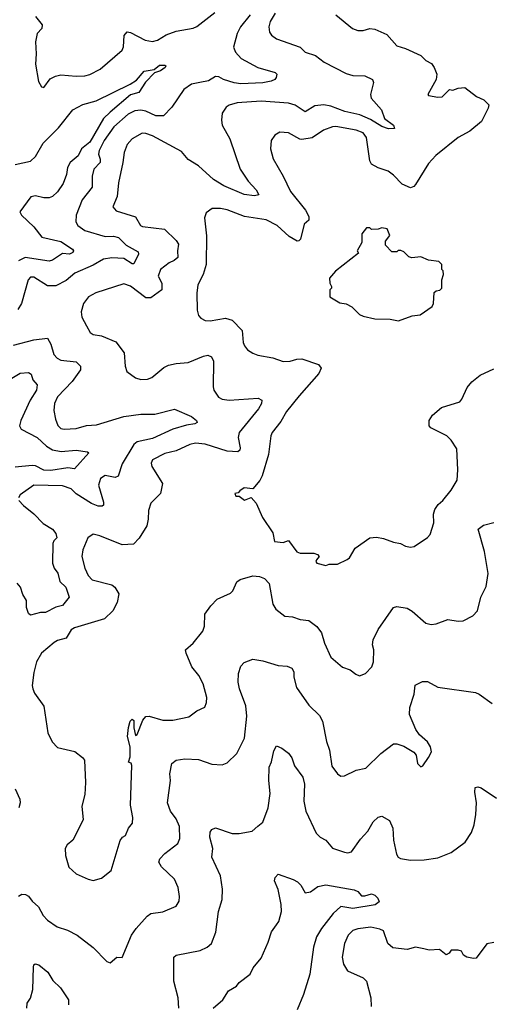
# Model space of a CAD drawing. Extents: x 1493970 to 1595317, y 729910 to 844791.
# Tile 17 of 256: x 1521692 to 1524465, y 767888 to 773686. Entities that reach past the tile are written whole.
import ezdxf

# ---------------------------------------------------------------- set-up
doc = ezdxf.new("R2010")
doc.units = 0

msp = doc.modelspace()

# ---------------------------------------------------------------- linework, layer by layer
at = {"layer": '0CON10XD'}
for points in [[(1523049.6, 773715), (1522993.9, 773645), (1522973.3, 773605), (1522952.7, 773525), (1522964.4, 773495), (1522997.6, 773457.6), (1523094.5, 773404.5), (1523196.7, 773375), (1523207.5, 773365), (1523203.8, 773345), (1523196.2, 773335), (1523173.8, 773325), (1523125.6, 773314.4), (1522995, 773307.8), (1522955, 773313.8), (1522893.4, 773333.5), (1522865, 773349.1), (1522845, 773351.1), (1522805, 773326.2), (1522753, 773317), (1522705, 773306.5), (1522658.6, 773275), (1522588.5, 773171.5), (1522539.7, 773120.3), (1522495, 773120.8), (1522435, 773147.7), (1522405, 773153), (1522371, 773149), (1522330.6, 773129.4), (1522247.4, 773055), (1522189.4, 772975), (1522159.7, 772915), (1522155.9, 772895), (1522167.2, 772865), (1522166.5, 772845), (1522128.2, 772805), (1522118.2, 772765), (1522119.3, 772700.8), (1522061.2, 772625), (1522025.5, 772535), (1522022.9, 772495), (1522035.6, 772475), (1522075.3, 772445.3), (1522195, 772410), (1522245, 772411.1), (1522274.3, 772404.3), (1522319, 772359), (1522389.2, 772319.2), (1522391.5, 772305), (1522365, 772248), (1522355, 772247.5), (1522305, 772280.8), (1522235, 772283.2), (1522185, 772275.8), (1522125, 772240), (1522017, 772193), (1521965, 772150.4), (1521905, 772119.7), (1521855, 772119.1), (1521775, 772170), (1521755, 772169.2), (1521741.4, 772155), (1521702.5, 772015), (1521680.5, 771979.5)], [(1523197.5, 773725), (1523168.5, 773675), (1523160.5, 773645), (1523163.6, 773613.6), (1523176, 773595), (1523205, 773572.9), (1523343.8, 773525), (1523375, 773495.6), (1523435, 773474.5), (1523486, 773436), (1523615, 773370), (1523655, 773358.5), (1523725.6, 773355.6), (1523771.2, 773335), (1523775.9, 773315.9), (1523758.9, 773245), (1523762.2, 773225), (1523824.2, 773155), (1523841.4, 773105), (1523893.8, 773065), (1523900, 773045), (1523865, 773044.2), (1523825, 773058.1), (1523759, 773099), (1523696.1, 773126.1), (1523608.6, 773145), (1523525, 773177.4), (1523484.2, 773185.8), (1523430.4, 773179.6), (1523375, 773143.3), (1523315, 773182.9), (1523275, 773194.6), (1523115, 773207.3), (1522973.3, 773196.7), (1522926.9, 773183.1), (1522909.2, 773170.8), (1522884.4, 773135), (1522880.5, 773095), (1522884.6, 773065), (1522930.5, 772985), (1522990.5, 772805), (1523039.2, 772735), (1523085.5, 772685), (1523101.2, 772655), (1523075, 772649.6), (1523015, 772656.7), (1522895, 772708.3), (1522834.4, 772744.4), (1522745, 772825.4), (1522685, 772862.1), (1522645, 772910.5), (1522475, 773002.5), (1522435, 773016.5), (1522412.8, 773017.2), (1522355.8, 772985), (1522325, 772950.8), (1522307.5, 772905), (1522300.4, 772845), (1522273.9, 772726.1), (1522266.4, 772645), (1522240, 772585), (1522260.9, 772560.9), (1522374.7, 772524.7), (1522404.4, 772475), (1522415, 772468.5), (1522545, 772452.7), (1522615, 772385.6), (1522626.9, 772365), (1522621.3, 772325), (1522624.4, 772285), (1522602.4, 772267.6), (1522572, 772255), (1522521.4, 772215), (1522507.3, 772175), (1522529.2, 772135), (1522530, 772095), (1522465, 772048.2), (1522435, 772049.2), (1522345, 772116.2), (1522305, 772130.5), (1522141.7, 772078.3), (1522097.5, 772055), (1522068.6, 772015), (1522054, 771965), (1522059.2, 771935), (1522085, 771883.8), (1522107.5, 771845), (1522125, 771831.4), (1522175, 771824.4), (1522258.7, 771788.7), (1522306.9, 771725), (1522313.1, 771645), (1522324.2, 771615), (1522375, 771577.1), (1522405, 771567.5), (1522445, 771570), (1522470.3, 771579.7), (1522541.7, 771638.3), (1522568, 771652), (1522615, 771662.5), (1522685, 771666.5), (1522775, 771705.4), (1522800.9, 771710.9), (1522821.7, 771701.7), (1522834.4, 771675), (1522832.9, 771525), (1522835.8, 771505), (1522862.6, 771462.6), (1522885, 771450.6), (1522925.4, 771445.4), (1523097.5, 771457.5), (1523118, 771445), (1523117.1, 771425), (1523098.9, 771395), (1522984.7, 771255.3), (1522979.2, 771225), (1522990.9, 771165), (1522988.3, 771151.7), (1522978.2, 771141.8), (1522915, 771145.4), (1522785, 771186.8), (1522728.5, 771191.5), (1522694.7, 771185.3), (1522615, 771146.9), (1522548, 771132), (1522475.5, 771094.5), (1522466.9, 771075), (1522470.6, 771055), (1522532.9, 770955), (1522522.5, 770895), (1522465, 770838.8), (1522450.8, 770795), (1522449.4, 770745), (1522440.6, 770705), (1522396.9, 770633.1), (1522362.6, 770597.4), (1522295, 770592.9), (1522165, 770646.7), (1522125, 770656), (1522094.5, 770635.5), (1522065, 770563.8), (1522057.9, 770525), (1522076.5, 770456.5), (1522095, 770413.8), (1522118.3, 770388.3), (1522235, 770358), (1522253.3, 770345), (1522275.8, 770305.8), (1522265.5, 770255), (1522240, 770205), (1522191.9, 770158.1), (1522015, 770104.5), (1521996.3, 770093.7), (1521966.9, 770043.1), (1521915, 770030.4), (1521895, 770019.4), (1521821.4, 769955), (1521790.8, 769905), (1521775, 769842.5), (1521765.7, 769765), (1521769.2, 769745), (1521780.3, 769720.3), (1521835, 769643.3), (1521857.3, 769487.3), (1521883, 769433), (1521915, 769400), (1522017, 769377), (1522061.7, 769341.7), (1522073.3, 769325), (1522080, 769195), (1522076.1, 769123.9), (1522058.8, 769055), (1522066.2, 768975), (1522006.2, 768855), (1521972.4, 768827.6), (1521960.8, 768805), (1521962, 768765), (1521981.2, 768695), (1522025, 768656.2), (1522095, 768623.8), (1522125, 768616.7), (1522175, 768630), (1522231.2, 768675), (1522285, 768852.5), (1522297, 768873), (1522315, 768882.5), (1522333.3, 768925), (1522356, 768955), (1522358.8, 768988.8), (1522345, 769060)], [(1521784.4, 773705), (1521825.5, 773655), (1521821.9, 773635), (1521794.2, 773605), (1521784.4, 773555), (1521790, 773485), (1521786, 773425), (1521803.2, 773323.2), (1521820.7, 773290.7), (1521835, 773287.5), (1521871.7, 773338.3), (1521903.3, 773353.3), (1521935, 773361.2), (1522025, 773353.1), (1522075, 773355.6), (1522106.2, 773363.8), (1522165.4, 773394.6), (1522295, 773506.2), (1522303.4, 773526.6), (1522307.6, 773592.4), (1522325, 773614.3), (1522345, 773610.6), (1522431.2, 773565), (1522475, 773558.5), (1522503.8, 773565), (1522555, 773597.5), (1522615, 773618.5), (1522715, 773636.9), (1522735, 773645.7), (1522841.7, 773728.3)], [(1523555, 773715.8), (1523653.3, 773635), (1523685, 773622), (1523715, 773622), (1523755.9, 773634.1), (1523785, 773631.2), (1523855, 773598.8), (1523915, 773532.9), (1523965, 773517.5), (1524055.5, 773475.5), (1524085, 773446.2), (1524118.3, 773428.3), (1524134.5, 773404.5), (1524149.2, 773365), (1524145.8, 773334.2), (1524097.5, 773245), (1524100.7, 773240.7), (1524155, 773230), (1524182.3, 773232.3), (1524224.1, 773275.9), (1524245, 773271.2), (1524275, 773283.3), (1524315, 773286), (1524384.3, 773234.3), (1524427.5, 773215), (1524456.7, 773185), (1524453.3, 773165), (1524413.6, 773086.4), (1524345, 773029.4), (1524275, 772993.1), (1524143.7, 772886.3), (1524101.1, 772838.9), (1524025, 772716.2), (1524015, 772703.8), (1523995, 772696), (1523945, 772718), (1523895, 772771.1), (1523863.9, 772793.9), (1523805, 772814.4), (1523765, 772835.8), (1523754.4, 772855), (1523735, 772993.3), (1523715, 773020.3), (1523675, 773034.7), (1523555, 773057.3), (1523535, 773056.2), (1523482.5, 773035), (1523415, 772990.5), (1523355, 772980.3), (1523341.9, 772981.9), (1523275, 773019.4), (1523225, 773024.2), (1523195, 773006), (1523174.4, 772975), (1523170.6, 772925), (1523185, 772866.2), (1523245, 772764), (1523287.8, 772675), (1523376.5, 772565), (1523395, 772526.7), (1523395.7, 772505), (1523368, 772482), (1523345.9, 772394.1), (1523337, 772383), (1523327.8, 772382.2), (1523278.9, 772408.9), (1523209.2, 772475), (1523145, 772506.7), (1523017.2, 772527.2), (1522915, 772565.6), (1522875, 772574.3), (1522825.9, 772574.1), (1522790.5, 772549.5), (1522780.8, 772519.2), (1522792.4, 772412.4), (1522790, 772245), (1522772.9, 772185), (1522741.9, 772125), (1522735.7, 772075), (1522738, 771975), (1522746, 771945), (1522758.6, 771928.6), (1522784.4, 771914.4), (1522815, 771913.1), (1522905, 771928.2), (1522945, 771917.5), (1523003.1, 771855), (1523008.1, 771785), (1523015.8, 771765), (1523035, 771742), (1523065, 771722), (1523095, 771710.8), (1523184.2, 771694.2), (1523245, 771673.1), (1523285, 771674.5), (1523325, 771687.9), (1523355, 771689.1), (1523453.3, 771655), (1523468.6, 771635), (1523455, 771602.9), (1523338.5, 771471.5), (1523265, 771378.6), (1523229.8, 771320.2), (1523179.4, 771255), (1523171.1, 771235), (1523157.5, 771125), (1523120.2, 770999.8), (1523107, 770973), (1523065, 770922.5), (1523015, 770929.2), (1522988.3, 770911.7), (1522980, 770900), (1522960, 770895), (1522965, 770880), (1522985, 770880), (1523017, 770857), (1523055, 770872.5), (1523085, 770840), (1523122, 770755), (1523184.5, 770665), (1523193, 770613), (1523245, 770608), (1523275, 770620), (1523325, 770551.9), (1523345, 770544.4), (1523424.3, 770544.3), (1523447.7, 770537.7), (1523456.7, 770525), (1523440, 770505), (1523436.7, 770495), (1523443.3, 770485), (1523495, 770472.5), (1523515, 770480), (1523565, 770480), (1523622.3, 770507.7), (1523635, 770517.5), (1523668.8, 770575), (1523755.8, 770634.2), (1523795, 770638.6), (1523835, 770631.4), (1523895, 770608.6), (1523935, 770602), (1523965.9, 770585.9), (1523995, 770580), (1524015.8, 770584.2), (1524095, 770636.7), (1524110, 770655), (1524133, 770723), (1524130.8, 770775), (1524138.3, 770801.7), (1524158.3, 770831.7), (1524186, 770855), (1524234, 770915), (1524270, 770975), (1524274.3, 771035), (1524268.3, 771158.3), (1524235, 771210), (1524209.2, 771235), (1524115, 771283.1), (1524105, 771294), (1524105.5, 771325), (1524123.5, 771356.5), (1524176.6, 771403.4), (1524285, 771436), (1524297.9, 771452.1), (1524328.9, 771521.1), (1524356.5, 771553.5), (1524405, 771593.8), (1524485, 771630.5)], [(1521665, 772832.9), (1521755, 772853.6), (1521785, 772881.4), (1521831.2, 772958.8), (1521920.1, 773049.9), (1522005, 773155.4), (1522065, 773186.9), (1522142.2, 773207.8), (1522343.1, 773306.9), (1522380.8, 773329.2), (1522425, 773383.3), (1522485, 773393.3), (1522515, 773417.5), (1522547.8, 773417.8), (1522553.3, 773415), (1522549.2, 773405), (1522520.8, 773385), (1522486.4, 773373.6), (1522432.6, 773317.4), (1522393.4, 773256.6), (1522345, 773243.4), (1522225, 773141.3), (1522186.3, 773105), (1522105.1, 772965), (1522056.1, 772925), (1522036, 772884), (1521988.9, 772845), (1521974.7, 772815), (1521968.5, 772775), (1521948, 772722), (1521915, 772672.2), (1521885, 772644.5), (1521865, 772636.2), (1521835, 772636.4), (1521785, 772648.9), (1521757.6, 772642.4), (1521693.8, 772555), (1521702, 772535), (1521776.4, 772466.4), (1521822.5, 772405), (1521935, 772380.3), (1522002.5, 772335), (1522008.8, 772325), (1522005.8, 772315), (1521985.3, 772304.7), (1521945, 772308.4), (1521885, 772270), (1521865.3, 772264.7), (1521725, 772285.2), (1521685, 772266.9)], [(1523925, 771912.5), (1524005, 771942.5), (1524051.7, 771948.3), (1524123, 771997), (1524130, 772015), (1524135, 772080), (1524145, 772090), (1524167, 772093), (1524180, 772105), (1524180, 772155), (1524190, 772185), (1524187, 772207), (1524180, 772215), (1524180, 772245), (1524161.7, 772261.7), (1524100.7, 772270.7), (1524055, 772290), (1524003, 772283), (1523985, 772290), (1523955, 772320), (1523937, 772327), (1523923, 772327), (1523915, 772320), (1523885, 772320), (1523848.3, 772358.3), (1523848.3, 772381.7), (1523872.5, 772415), (1523857.5, 772455), (1523825, 772460), (1523805, 772452.5), (1523765, 772450), (1523755, 772460), (1523735, 772460), (1523707.5, 772425), (1523707.5, 772375), (1523680, 772325), (1523688.3, 772311.7), (1523553.3, 772205), (1523517.5, 772165), (1523520, 772135), (1523530, 772115), (1523530, 772105), (1523520, 772095), (1523520, 772055), (1523579.3, 772019.3), (1523615, 772012.5), (1523650, 771995), (1523695, 771950), (1523715, 771940), (1523783.9, 771923.9), (1523875, 771923.3), (1523925, 771912.5)], [(1521655, 771768.6), (1521775, 771801.8), (1521855, 771810), (1521875.4, 771775), (1521893.6, 771715), (1521912.1, 771692.1), (1521935, 771681.5), (1522025, 771672.1), (1522050, 771645), (1522050.5, 771625), (1522001.2, 771555), (1521914.3, 771465.7), (1521897.5, 771425), (1521893.8, 771383.8), (1521903.8, 771333.8), (1521917, 771297), (1521935, 771278.1), (1521955, 771274.4), (1522025, 771279.6), (1522085, 771297.1), (1522145, 771299.6), (1522305, 771348.5), (1522405, 771363.9), (1522487.4, 771362.6), (1522605, 771392.5), (1522705, 771348.5), (1522732.9, 771325), (1522737.1, 771315), (1522725, 771305.6), (1522675, 771298.7), (1522594.2, 771275.8), (1522475, 771220), (1522385, 771199.8), (1522363.8, 771183.8), (1522295, 771071.4), (1522272.6, 770997.4), (1522255, 770990.4), (1522195, 771001.1), (1522168.5, 770985), (1522157.3, 770945), (1522186.2, 770845), (1522185, 770826.7), (1522178.5, 770821.5), (1522155, 770821.3), (1522115, 770837.5), (1522025, 770894.7), (1521995, 770923.9), (1521945, 770940.4), (1521775, 770944.2), (1521695, 770887.5), (1521685, 770870)], [(1521627.1, 771562.9), (1521695, 771604.7), (1521745, 771608.5), (1521758.9, 771598.9), (1521770, 771565), (1521794.4, 771535), (1521791.2, 771505), (1521753.5, 771446.5), (1521698.9, 771325), (1521691.9, 771295), (1521700, 771275), (1521794.4, 771225), (1521850, 771175), (1521885, 771153.4), (1521936.7, 771143.3), (1522025, 771150.6), (1522092.1, 771142.1), (1522100, 771135), (1522015, 771040.8), (1521975, 771046.5), (1521875, 771031.5), (1521834.2, 771034.2), (1521785, 771058.1), (1521765, 771061.6), (1521665, 771050.5)], [(1521686.7, 770855), (1521714.2, 770825), (1521776, 770776), (1521830, 770720), (1521885, 770685.7), (1521905, 770661.2), (1521911.2, 770635), (1521893.3, 770616.7), (1521888, 770602), (1521885.7, 770485), (1521895, 770456.7), (1521916.6, 770426.6), (1521928.5, 770378.5), (1521964.4, 770345), (1521984.2, 770285), (1521945, 770236.2), (1521905, 770227.3), (1521845, 770195.6), (1521814.4, 770195.6), (1521755, 770180), (1521745, 770190), (1521732.9, 770225), (1521732.9, 770265), (1521711.2, 770301.2), (1521696.2, 770345), (1521677.7, 770367.7)], [(1522345, 769060), (1522352.5, 769295), (1522348.3, 769308.3), (1522334.1, 769314.1), (1522342.5, 769345), (1522343.8, 769405), (1522326.7, 769465), (1522332.3, 769517.7), (1522343.3, 769555), (1522355, 769567.5), (1522365, 769560), (1522363.8, 769516.2), (1522375, 769470), (1522385, 769477.5), (1522418, 769562), (1522435, 769582.5), (1522455, 769584.3), (1522535, 769561.4), (1522595, 769560.8), (1522689.5, 769580.5), (1522735, 769616.2), (1522783, 769637), (1522793.3, 769665), (1522793.8, 769695), (1522772.5, 769775), (1522747.1, 769825), (1522706.9, 769875), (1522672.2, 769955), (1522670, 769975), (1522714.5, 770015.5), (1522770.8, 770085), (1522780.8, 770115), (1522783.1, 770185), (1522819.2, 770235), (1522856.4, 770273.6), (1522935, 770310), (1522947.6, 770322.4), (1522970.8, 770375), (1522991.1, 770388.9), (1523065, 770410.8), (1523105, 770408.1), (1523135, 770395.7), (1523162.9, 770365), (1523183.1, 770245), (1523200.8, 770215), (1523255, 770174.3), (1523298.7, 770168.7), (1523345, 770153.1), (1523395, 770148.1), (1523442.8, 770112.8), (1523469.4, 770075), (1523488.1, 770015), (1523525, 769931.2), (1523595, 769873.3), (1523638.3, 769858.3), (1523671.7, 769831.7), (1523695, 769822.5), (1523730, 769835), (1523766.7, 769875), (1523776.2, 769905), (1523778.8, 769975), (1523770, 770005), (1523774, 770035), (1523804.5, 770095.5), (1523895, 770223.8), (1523915, 770230), (1523975, 770221.2), (1524005, 770204), (1524085, 770133.3), (1524116.1, 770123.9), (1524145, 770128), (1524215, 770153.3), (1524275, 770143.8), (1524305, 770146.7), (1524362.5, 770175), (1524390, 770205), (1524408.8, 770285), (1524441.2, 770348.8), (1524452.5, 770425), (1524431.4, 770555), (1524394.3, 770685.7), (1524425, 770709.2), (1524485, 770724.4)], [(1521686, 768525), (1521704.4, 768535.6), (1521725.4, 768535.4), (1521745, 768524), (1521766, 768495), (1521802.5, 768462.5), (1521831.1, 768411.1), (1521855, 768384.2), (1521913.7, 768343.7), (1521973.3, 768325), (1522031.2, 768295), (1522125, 768222), (1522205, 768140), (1522225, 768131.2), (1522265, 768166.2), (1522295, 768162.5), (1522351.4, 768295), (1522377.5, 768335), (1522442.7, 768407.3), (1522465, 768423.1), (1522535, 768432.2), (1522613.3, 768465), (1522631.4, 768495), (1522633.3, 768523.3), (1522625.4, 768575.4), (1522604.3, 768625), (1522526.9, 768696.9), (1522511.4, 768725), (1522517.1, 768745), (1522547.1, 768775), (1522623.1, 768835), (1522635.5, 768865), (1522633.6, 768935), (1522615, 768980.8), (1522580.8, 769025), (1522562.2, 769075), (1522580.6, 769205), (1522575.8, 769245), (1522588, 769305), (1522614.5, 769325.5), (1522665, 769334.3), (1522745, 769330), (1522825, 769302.9), (1522885, 769297.1), (1522915, 769310.8), (1522970.6, 769365), (1523017.3, 769455), (1523030.3, 769585), (1523024.6, 769645), (1522987.5, 769745), (1522980, 769785), (1522981.9, 769835), (1522995, 769878.8), (1523015, 769900), (1523065, 769920.9), (1523125, 769910.5), (1523215, 769883.3), (1523268.7, 769878.7), (1523295, 769868), (1523306.5, 769846.5), (1523306.9, 769815), (1523322.6, 769752.6), (1523395, 769650), (1523458.2, 769588.2), (1523476, 769556), (1523499.2, 769435), (1523518, 769385), (1523531.2, 769291.2), (1523564.5, 769244.5), (1523585, 769232), (1523605, 769234), (1523675, 769265.7), (1523732.1, 769277.9), (1523819.2, 769365), (1523895, 769422.5), (1523915, 769422.5), (1523955, 769408.8), (1524015, 769373.3), (1524028.8, 769355), (1524036.1, 769306.1), (1524055, 769286.7), (1524067.7, 769292.3), (1524101.7, 769341.7), (1524117.5, 769375), (1524112, 769405), (1524095, 769433.3), (1524048, 769475), (1524025.6, 769505.6), (1523988.9, 769595), (1523990, 769635), (1524015.6, 769715), (1524022.9, 769767.1), (1524065, 769788), (1524095, 769789.2), (1524155, 769756), (1524377.5, 769725), (1524400, 769715), (1524475, 769658.8)], [(1522630.4, 767865), (1522626.3, 767926.3), (1522600.9, 768025), (1522600, 768165), (1522613.3, 768176.7), (1522755, 768205.6), (1522796.5, 768223.5), (1522823.2, 768246.8), (1522847.9, 768312.1), (1522864.4, 768435), (1522884.3, 768505.7), (1522887.1, 768565), (1522876.2, 768643.8), (1522823.8, 768755), (1522830, 768805), (1522813, 768873), (1522815, 768902.5), (1522825, 768917.5), (1522845, 768927.5), (1522945, 768894.3), (1522985, 768892.9), (1523061.7, 768908.3), (1523095, 768936.9), (1523125, 768961.2), (1523156.4, 769045), (1523168.3, 769128.3), (1523160, 769205), (1523162.5, 769285), (1523175.8, 769315), (1523188.9, 769381.1), (1523205, 769410), (1523237, 769397), (1523275.9, 769365.9), (1523295, 769340), (1523312.2, 769292.2), (1523360.9, 769225), (1523370.4, 769185), (1523365.4, 769085), (1523377.8, 769025), (1523438.5, 768895), (1523462.3, 768872.3), (1523495, 768854.3), (1523535, 768808), (1523605, 768784), (1523625, 768780), (1523646.7, 768785), (1523699.4, 768860.6), (1523742.6, 768907.4), (1523775, 768962), (1523805, 768990), (1523825, 768996.7), (1523871.2, 768971.2), (1523890.8, 768925), (1523894.4, 768855), (1523912.7, 768772.7), (1523922, 768755), (1523935, 768745.8), (1523995.7, 768735.7), (1524075, 768739.4), (1524155, 768751.1), (1524235, 768781.5), (1524316.7, 768843.3), (1524355, 768900), (1524370, 768945), (1524380, 769005), (1524383.3, 769075), (1524373.5, 769136.5), (1524376, 769164), (1524391.7, 769168.3), (1524411.7, 769161.7), (1524501.1, 769101.1)], [(1521666.4, 769156.4), (1521693.9, 769096.1), (1521695.8, 769075), (1521688, 769045)], [(1522831.2, 767865), (1522888.8, 767915), (1522923, 767967), (1522970, 767995), (1522985, 768016.2), (1523050.8, 768065), (1523068.3, 768101.7), (1523115, 768160), (1523157, 768253), (1523176.6, 768315), (1523204.5, 768355.5), (1523218.1, 768375), (1523234.6, 768435), (1523232.8, 768475), (1523214.2, 768564.2), (1523192.5, 768615), (1523197.5, 768635), (1523215, 768653.3), (1523303.2, 768623.2), (1523328.7, 768608.7), (1523348.7, 768588.7), (1523375, 768543.8), (1523405, 768550), (1523448.5, 768581.5), (1523495, 768590.5), (1523662.3, 768562.3), (1523685, 768552.5), (1523706.7, 768526.7), (1523725, 768526), (1523765, 768538), (1523785, 768530.8), (1523803.2, 768513.2), (1523809.5, 768490.5), (1523787.3, 768472.7), (1523655, 768451.2), (1523585, 768463.8), (1523538.2, 768421.7), (1523470.3, 768335), (1523440.9, 768285), (1523423.9, 768225), (1523401.2, 768065), (1523365, 767946.2), (1523327.8, 767855)], [(1524485, 768252), (1524445, 768243.3), (1524380.7, 768159.3), (1524365, 768156.7), (1524326.1, 768166.1), (1524307, 768177), (1524295, 768200), (1524275, 768207.5), (1524235, 768206.7), (1524221.7, 768188.3), (1524205, 768180), (1524165, 768210), (1524105, 768206), (1524072.5, 768215), (1524025, 768224), (1523975, 768211.4), (1523889.8, 768219.8), (1523860.6, 768245), (1523835, 768320), (1523815, 768331.2), (1523761.7, 768341.7), (1523685, 768332.9), (1523655, 768322.9), (1523627.5, 768295), (1523605, 768246.7), (1523592.2, 768165), (1523600.6, 768125), (1523624.5, 768084.5), (1523715, 768043.8), (1523735, 768023.3), (1523761.4, 767925), (1523762.5, 767875)], [(1521733.3, 767865), (1521736.2, 767895), (1521755.5, 767924.5), (1521770, 767975), (1521772.7, 768107.3), (1521775, 768120), (1521783.6, 768126.4), (1521805, 768120), (1521857.9, 768077.9), (1521888.3, 768028.3), (1521933.3, 767985), (1521980, 767915), (1521980, 767885)]]:
    msp.add_lwpolyline(points, dxfattribs=at)

doc.saveas('drawing.dxf')
